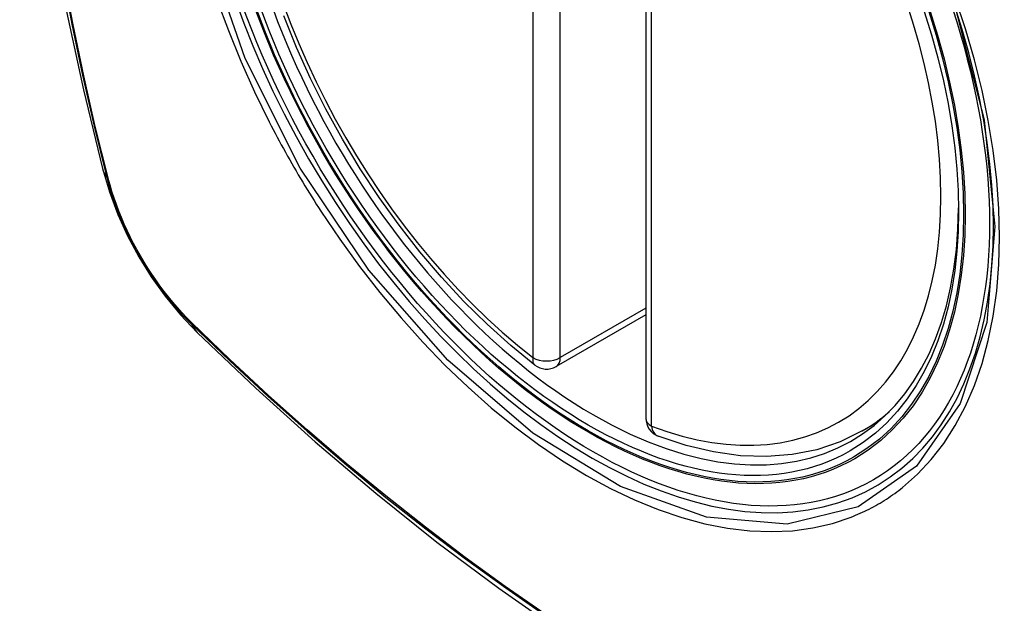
# Model space of a CAD drawing. Header units: inches. Extents: x 20 to 448, y 48 to 213.
# Tile 226 of 235: x 411.207 to 411.808, y 186.42 to 186.777. Entities that reach past the tile are written whole.
import ezdxf

# ---------------------------------------------------------------- set-up
doc = ezdxf.new("R2010")
doc.units = ezdxf.units.IN
doc.header["$MEASUREMENT"] = 0
doc.layers.add('Visible Edges(ANSI)', color=7, linetype='Continuous', lineweight=25)
doc.layers.add('Visible Tangent Edges(ANSI)', color=7, linetype='Continuous', lineweight=25)

msp = doc.modelspace()

# ---------------------------------------------------------------- linework, layer by layer
at = {"layer": 'Visible Edges(ANSI)'}
for p, q in [((411.58921, 187.01795), (411.58921, 186.53328)), ((411.58921, 186.5964), (411.53454, 186.56484)), ((411.72133, 186.52545), (411.7316, 186.53138))]:
    msp.add_line(p, q, dxfattribs=at)
at = {"layer": 'Visible Edges(ANSI)', "flags": 128}
for points in [[(411.26095, 187.39295), (411.24811, 187.3549), (411.23705, 187.31571), (411.22775, 187.27548), (411.22019, 187.23426), (411.21435, 187.19212), (411.2102, 187.14912), (411.20773, 187.10533), (411.20691, 187.0608), (411.20772, 187.0156), (411.21015, 186.96979), (411.21417, 186.92344), (411.21976, 186.87661), (411.22691, 186.82936), (411.23559, 186.78176), (411.24578, 186.73388), (411.25746, 186.68579)], [(411.52139, 186.56574), (411.50671, 186.57775), (411.49229, 186.59074), (411.47821, 186.60464), (411.46453, 186.61941), (411.45129, 186.63496), (411.43857, 186.65124), (411.42642, 186.66817), (411.41488, 186.68567), (411.40401, 186.70367), (411.39386, 186.72208), (411.38447, 186.74082), (411.37589, 186.75981), (411.36815, 186.77897)], [(411.25746, 186.68579), (411.2617, 186.6715), (411.26684, 186.65778), (411.27283, 186.64457), (411.27963, 186.63185), (411.28724, 186.6196), (411.29569, 186.60782), (411.305, 186.5965), (411.31526, 186.58568)], [(411.31526, 186.58568), (411.35107, 186.55153), (411.38743, 186.51876), (411.42431, 186.48745), (411.46166, 186.45763), (411.49942, 186.42937), (411.53755, 186.40271), (411.57601, 186.3777), (411.61475, 186.3544), (411.65372, 186.33285), (411.69288, 186.31309), (411.73219, 186.29518), (411.77161, 186.27917), (411.81108, 186.26511), (411.85058, 186.25304), (411.89004, 186.24303), (411.92942, 186.23513)], [(411.72133, 186.52545), (411.70792, 186.51886), (411.69365, 186.51404), (411.67865, 186.51102), (411.66306, 186.50979), (411.64698, 186.51034), (411.63052, 186.51263), (411.61378, 186.51661), (411.59684, 186.52223)]]:
    msp.add_lwpolyline(points, dxfattribs=at)
at = {"layer": 'Visible Edges(ANSI)'}
for centre, start, end in [((411.52864, 186.57507), 232.17173, 300), ((411.60102, 186.53328), 180, 249.28185)]:
    msp.add_arc(centre, 0.01181, start, end, dxfattribs=at)
msp.add_ellipse((411.55404, 186.79028), major_axis=(-0.15994, 0.27703), ratio=0.57735, dxfattribs=at)
msp.add_ellipse((411.55752, 186.79229), major_axis=(0.15748, -0.27276), ratio=0.57735, start_param=2.363977, end_param=7.060801, dxfattribs=at)
at = {"layer": 'Visible Tangent Edges(ANSI)'}
for p, q in [((411.52029, 187.05492), (411.52029, 186.57025)), ((411.53699, 186.57025), (411.53699, 187.05492)), ((411.59267, 186.52846), (411.59267, 187.01313)), ((411.26098, 186.67967), (411.26086, 186.68012)), ((411.58921, 186.6004), (411.53699, 186.57025)), ((411.31205, 186.59147), (411.31172, 186.5918))]:
    msp.add_line(p, q, dxfattribs=at)
at = {"layer": 'Visible Tangent Edges(ANSI)', "flags": 128}
for points in [[(411.21955, 187.17913), (411.21647, 187.15261), (411.21407, 187.12564), (411.21237, 187.09825), (411.21136, 187.07047), (411.21103, 187.0423), (411.21139, 187.01375), (411.21243, 186.98482), (411.21416, 186.95553), (411.21657, 186.92591), (411.21967, 186.896), (411.22343, 186.86584), (411.22788, 186.83543), (411.23299, 186.80478), (411.23878, 186.77393), (411.24522, 186.74289), (411.25233, 186.71169), (411.26008, 186.68036)], [(411.26086, 186.68012), (411.25309, 186.71138), (411.24598, 186.74251), (411.23951, 186.77348), (411.23371, 186.80427), (411.22858, 186.83487), (411.22412, 186.86522), (411.22034, 186.89533), (411.21723, 186.92518), (411.21481, 186.95474), (411.21307, 186.98397), (411.21202, 187.01284), (411.21166, 187.04133), (411.21199, 187.06942), (411.21301, 187.09712), (411.21472, 187.12442), (411.21713, 187.1513), (411.22022, 187.17771)], [(411.77817, 186.78409), (411.7959, 186.7156), (411.80244, 186.65044), (411.79751, 186.5918), (411.78124, 186.54216), (411.75462, 186.50401), (411.71882, 186.47914), (411.67547, 186.46858), (411.62633, 186.47278), (411.57378, 186.49153), (411.52023, 186.52403), (411.46825, 186.5687), (411.42012, 186.62363), (411.37826, 186.686), (411.34464, 186.75308), (411.32051, 186.82215)], [(411.32738, 186.78905), (411.33432, 186.77012), (411.34198, 186.75133), (411.35032, 186.7327), (411.35933, 186.71427)], [(411.74606, 186.491), (411.75514, 186.499), (411.76353, 186.50797), (411.77121, 186.51788), (411.77818, 186.52876), (411.7844, 186.54056), (411.78986, 186.55321), (411.79452, 186.56664), (411.79836, 186.5808), (411.80135, 186.59561), (411.80348, 186.61107), (411.80477, 186.62721), (411.8052, 186.64392), (411.80477, 186.66114), (411.80349, 186.67878), (411.80135, 186.69675), (411.79836, 186.71503), (411.79454, 186.73355), (411.7899, 186.75227), (411.78446, 186.77111), (411.77823, 186.79002)], [(411.35933, 186.71427), (411.36053, 186.71194), (411.36174, 186.70961), (411.36296, 186.70729), (411.36419, 186.70497), (411.36543, 186.70265), (411.36667, 186.70034), (411.36793, 186.69803), (411.3692, 186.69573), (411.37048, 186.69344), (411.37178, 186.69114), (411.37308, 186.68886), (411.37439, 186.68658), (411.37571, 186.6843), (411.37704, 186.68203), (411.37838, 186.67977), (411.37973, 186.67751), (411.38108, 186.67526), (411.38245, 186.67301), (411.38383, 186.67077), (411.38522, 186.66854), (411.38662, 186.66631), (411.38802, 186.66409), (411.38944, 186.66188), (411.39086, 186.65967)], [(411.26008, 186.68036), (411.26117, 186.67632), (411.26238, 186.67225), (411.26369, 186.66818), (411.26511, 186.66411), (411.26664, 186.66004), (411.26826, 186.65597), (411.26999, 186.65192), (411.27182, 186.6479), (411.27374, 186.64389), (411.27576, 186.63992), (411.27786, 186.63599), (411.28005, 186.63209), (411.28232, 186.62825), (411.28468, 186.62446), (411.28711, 186.62073), (411.28962, 186.61707), (411.2922, 186.61347), (411.29484, 186.60995), (411.29754, 186.60651), (411.30031, 186.60315), (411.30313, 186.59989), (411.30599, 186.59671), (411.30891, 186.59364), (411.31187, 186.59067)], [(411.31172, 186.5918), (411.30882, 186.59473), (411.30597, 186.59775), (411.30317, 186.60088), (411.30041, 186.60409), (411.29771, 186.60738), (411.29507, 186.61076), (411.29249, 186.61421), (411.28997, 186.61773), (411.28752, 186.62131), (411.28515, 186.62496), (411.28285, 186.62867), (411.28062, 186.63243), (411.27848, 186.63623), (411.27642, 186.64008), (411.27445, 186.64396), (411.27257, 186.64787), (411.27077, 186.65181), (411.26908, 186.65577), (411.26747, 186.65975), (411.26597, 186.66373), (411.26457, 186.66772), (411.26327, 186.67171), (411.26207, 186.6757), (411.26098, 186.67967)], [(411.39086, 186.65967), (411.40234, 186.64261), (411.41435, 186.62602), (411.42684, 186.60996), (411.43976, 186.59448), (411.45307, 186.57965), (411.46672, 186.56553), (411.48067, 186.55217), (411.49484, 186.53963), (411.50919, 186.52794), (411.5237, 186.51713), (411.53831, 186.50722), (411.55298, 186.49826), (411.56767, 186.49028), (411.58229, 186.48333), (411.59679, 186.47743), (411.61113, 186.47257), (411.62527, 186.46879), (411.63915, 186.46608), (411.65274, 186.46446), (411.66599, 186.46395), (411.67884, 186.46453), (411.69123, 186.46621), (411.70314, 186.46897), (411.71454, 186.47279)], [(411.31187, 186.59067), (411.33515, 186.56826), (411.35868, 186.54645), (411.38244, 186.52526), (411.4064, 186.50473), (411.43053, 186.48486), (411.45481, 186.4657), (411.4792, 186.44726), (411.50368, 186.42956), (411.52822, 186.41263)], [(411.52786, 186.41358), (411.50338, 186.4305), (411.47895, 186.44818), (411.45461, 186.4666), (411.43039, 186.48575), (411.40632, 186.5056), (411.38242, 186.52613), (411.35873, 186.5473), (411.33526, 186.56908), (411.31205, 186.59147)], [(411.71454, 186.47279), (411.71595, 186.47336), (411.71736, 186.47394), (411.71876, 186.47454), (411.72015, 186.47515), (411.72154, 186.47579), (411.72291, 186.47644), (411.72427, 186.4771), (411.72563, 186.47779), (411.72698, 186.47849), (411.72832, 186.4792), (411.72964, 186.47994), (411.73096, 186.48069), (411.73227, 186.48146), (411.73358, 186.48224), (411.73487, 186.48304), (411.73615, 186.48386), (411.73742, 186.48469), (411.73869, 186.48554), (411.73994, 186.48641), (411.74119, 186.4873), (411.74242, 186.4882), (411.74364, 186.48911), (411.74486, 186.49005), (411.74606, 186.491)]]:
    msp.add_lwpolyline(points, dxfattribs=at)
at = {"layer": 'Visible Tangent Edges(ANSI)'}
for centre, major_axis, ratio, start_param, end_param in [((411.55653, 186.79172), (-0.17318, 0.29996), 0.57735, 5.05527, 10.652693), ((411.55648, 186.79169), (-0.15059, 0.26083), 0.57735, 5.66855, 8.468616), ((411.55648, 186.79169), (0.15059, -0.26083), 0.57735, 5.66855, 8.468616), ((411.37184, 186.71526), (-0.11437, -0.02947), 0.354513, 0, 0.141666), ((411.26939, 186.68327), (-0.00953, -0.00245), 0.359305, 0.141946, 0.405653), ((411.31904, 186.59728), (-0.00689, -0.00703), 0.359305, 5.877532, 6.141239), ((411.39797, 186.67), (-0.08271, -0.08432), 0.354513, 6.141519, 6.283185), ((411.52864, 186.57507), (-0.00724, -0.00933), 0.470841, 5.569756, 6.283185), ((411.52864, 186.57507), (0.01181, 0), 0.57735, 3.926991, 5.497787), ((411.52864, 186.57507), (0.00591, -0.01023), 0.57735, 0, 0.785398), ((411.60102, 186.53328), (-0.01181, 0), 0.57735, 0, 0.785398), ((411.56483, 186.79651), (0.1565, -0.27106), 0.57735, 0, 0.111997), ((411.60102, 186.53328), (-0.00418, -0.01105), 0.667065, 5.396522, 6.283185)]:
    msp.add_ellipse(centre, major_axis=major_axis, ratio=ratio, start_param=start_param, end_param=end_param, dxfattribs=at)
for centre, major_axis in [((411.55712, 186.79206), (0.17111, -0.29637)), ((411.55415, 186.79034), (-0.1627, 0.2818)), ((411.55404, 186.79028), (0.1621, -0.28076))]:
    msp.add_ellipse(centre, major_axis=major_axis, ratio=0.57735, dxfattribs=at)

doc.saveas('drawing.dxf')
